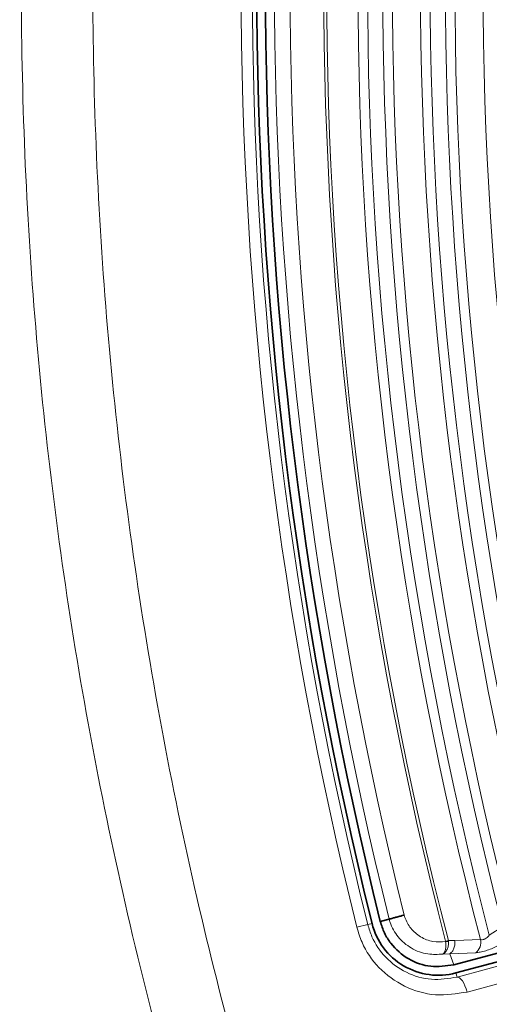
# Model space of a CAD drawing. Header units: millimetres. Extents: x 0 to 1118, y 0 to 864.
# Tile 54 of 200: x 352.35 to 356.94, y 434.46 to 444.08. Entities that reach past the tile are written whole.
import ezdxf

# ---------------------------------------------------------------- set-up
doc = ezdxf.new("R2010")
doc.units = ezdxf.units.MM

msp = doc.modelspace()

# ---------------------------------------------------------------- linework, layer by layer
at = {"color": 7, "linetype": 'Continuous', "lineweight": 35}
for p, q in [((356.5889, 434.8455), (363.6694, 436.7427)), ((362.8867, 436.4468), (356.6104, 434.765)), ((355.9579, 435.2913), (355.8718, 435.2681)), ((355.9579, 435.2913), (355.9579, 435.2913))]:
    msp.add_line(p, q, dxfattribs=at)
at = {"color": 7, "linetype": 'Continuous', "lineweight": 18}
for p, q in [((356.6213, 434.7245), (363.6893, 436.628)), ((355.7492, 435.2376), (355.6427, 435.2111)), ((355.7492, 435.2376), (355.791, 435.248)), ((356.9361, 435.1347), (357.0671, 435.2195)), ((356.5089, 435.0757), (356.5364, 435.0828)), ((356.5096, 435.0712), (356.5089, 435.0757)), ((356.5364, 435.0828), (356.5376, 435.0725)), ((356.5364, 435.0828), (356.5978, 435.0809)), ((356.5498, 434.9523), (356.4839, 434.9496)), ((356.5498, 434.9523), (356.5889, 434.8455)), ((356.8031, 434.9627), (356.5502, 434.9529)), ((356.6213, 434.7245), (356.6104, 434.765))]:
    msp.add_line(p, q, dxfattribs=at)
at = {"color": 7, "linetype": 'Continuous', "lineweight": 18, "flags": 128}
for points in [[(363.7874, 436.4821), (363.4849, 436.4007), (362.2751, 436.0749), (357.4358, 434.7715), (356.7194, 434.5786)], [(356.5978, 435.0809), (356.6887, 435.0845), (356.8503, 435.0909)], [(356.6213, 434.7245), (356.6328, 434.7242), (356.6456, 434.7178), (356.6591, 434.7054), (356.6728, 434.6877), (356.6861, 434.6652), (356.6987, 434.6388), (356.7099, 434.6096), (356.7194, 434.5786)]]:
    msp.add_lwpolyline(points, dxfattribs=at)
at = {"color": 7, "linetype": 'Continuous', "lineweight": 18}
for centre, radius, start, end in [((392.6659, 444.4261), 37.3465, 165.50061, 194.49938), ((392.6659, 444.4261), 37.3181, 165.50061, 194.49938), ((392.6659, 444.4261), 37.0122, 165.39113, 194.60887), ((392.6659, 444.4261), 36.9182, 165.42335, 194.57665), ((392.6659, 444.4261), 38.1527, 166.02319, 193.97681), ((392.6659, 444.4261), 38.0431, 166.02319, 193.97681), ((392.6659, 444.4261), 36.7701, 165.49984, 194.50016), ((392.6659, 444.4261), 36.676, 165.49984, 194.50016), ((392.6659, 444.4261), 36.4014, 165.39699, 194.60301), ((392.6659, 444.4261), 37.8275, 166.0265, 193.97425), ((392.6659, 444.4261), 37.675, 166.03072, 193.97097), ((392.6659, 444.4261), 36.3074, 165.42979, 194.57021), ((392.6659, 444.4261), 36.1593, 165.50761, 194.49239), ((392.6659, 444.4261), 36.0652, 165.50761, 194.49239), ((392.6659, 444.4261), 35.7906, 165.40305, 194.59695), ((356.5516, 434.4639), 0.6088, 91.31842, 93.94937), ((356.7264, 435.0637), 0.1268, 307.19479, 12.36546)]:
    msp.add_arc(centre, radius, start, end, dxfattribs=at)
at = {"color": 7, "linetype": 'Continuous', "lineweight": 35}
for centre, radius, start, end in [((392.6659, 444.4261), 38, 166.02319, 193.97681), ((392.6659, 444.4261), 37.9167, 166.02319, 193.97681), ((356.4379, 435.409), 0.6667, 193.97681, 285)]:
    msp.add_arc(centre, radius, start, end, dxfattribs=at)
at = {"color": 7, "linetype": 'Continuous', "lineweight": 18}
for points, knots in [([(392.9372, 484.6741), (392.9586, 484.674), (393.722, 484.6684), (395.2309, 484.6139), (397.4557, 484.4104), (399.6727, 484.083), (402.2273, 483.5591), (405.1022, 482.7588), (408.2601, 481.5902), (411.3417, 480.1459), (414.2842, 478.4496), (417.0641, 476.5183), (419.6623, 474.3729), (422.0974, 471.992), (424.3196, 469.4154), (426.307, 466.6727), (428.0518, 463.7881), (429.5625, 460.7378), (430.8094, 457.5665), (431.7793, 454.313), (432.4722, 451.0026), (432.8875, 447.6129), (433.0129, 444.1953), (432.8477, 440.7831), (432.398, 437.4042), (431.6547, 434.0391), (430.6279, 430.7582), (429.3303, 427.5892), (427.7789, 424.5561), (425.9561, 421.6335), (423.8976, 418.8907), (421.6275, 416.347), (419.1702, 414.0191), (416.4973, 411.883), (413.659, 409.9874), (410.689, 408.3489), (407.6133, 406.9705), (404.4023, 405.8444), (400.8327, 404.9228), (396.9091, 404.2994), (392.9746, 404.0906), (389.3256, 404.2421), (385.9834, 404.6592), (382.6564, 405.3614), (379.3998, 406.343), (376.2517, 407.5901), (373.2315, 409.0868), (370.3195, 410.8479), (367.5671, 412.8502), (365.0054, 415.0675), (362.6474, 417.478), (360.4796, 420.1033), (358.5408, 422.9052), (356.8535, 425.8495), (355.4223, 428.9111), (354.243, 432.1133), (353.3386, 435.4095), (352.7197, 438.7601), (352.3836, 442.1398), (352.3337, 445.5691), (352.5775, 448.9865), (353.1081, 452.3586), (353.9195, 455.6707), (355.0231, 458.9415), (356.4018, 462.0961), (358.0313, 465.0982), (359.8939, 467.9342), (362.0128, 470.6316), (364.3436, 473.1267), (366.8616, 475.4019), (369.5397, 477.4453), (372.41, 479.2766), (375.4167, 480.8536), (378.532, 482.1673), (381.7281, 483.2126), (385.0352, 483.996), (388.5789, 484.5234), (391.0496, 484.6644), (392.3732, 484.674), (392.3946, 484.6741)], [0, 0, 0, 0, 0.000254, 0.009071, 0.017929, 0.026787, 0.035686, 0.048899, 0.062203, 0.075649, 0.089289, 0.10251, 0.115824, 0.129279, 0.142929, 0.156203, 0.169477, 0.182941, 0.1966, 0.209917, 0.223233, 0.236741, 0.250446, 0.263818, 0.277286, 0.2909, 0.304717, 0.318082, 0.331542, 0.345149, 0.358959, 0.372239, 0.385613, 0.399131, 0.412846, 0.426117, 0.439388, 0.452847, 0.466501, 0.483141, 0.499966, 0.513227, 0.526489, 0.539939, 0.553582, 0.566854, 0.580127, 0.593587, 0.607242, 0.62052, 0.633797, 0.647264, 0.660926, 0.674233, 0.687539, 0.701036, 0.71473, 0.728102, 0.741475, 0.75504, 0.768805, 0.782132, 0.795554, 0.809274, 0.823098, 0.836409, 0.849815, 0.863366, 0.877117, 0.890335, 0.903644, 0.917096, 0.930742, 0.943937, 0.957224, 0.970651, 0.984272, 0.999746, 1, 1, 1, 1]), ([(392.3326, 484.1673), (391.0472, 484.1206), (388.6638, 484.0342), (385.2093, 483.5037), (381.9763, 482.7481), (378.7858, 481.7074), (375.7023, 480.4034), (372.7477, 478.8475), (369.9491, 477.0607), (367.2833, 475.0237), (364.9615, 472.914), (362.9605, 470.794), (361.2591, 468.728), (359.6926, 466.5401), (358.2748, 464.2432), (356.9166, 461.6661), (355.6766, 458.803), (354.6044, 455.6252), (353.7958, 452.3322), (353.2729, 448.9868), (353.0362, 445.6427), (353.0753, 442.3044), (353.3976, 438.9452), (354.0036, 435.6295), (354.88, 432.4001), (356.0127, 429.2763), (357.4177, 426.227), (359.0713, 423.3152), (360.961, 420.5584), (363.0591, 417.9879), (365.3886, 415.577), (367.9067, 413.3803), (370.6009, 411.4033), (373.4326, 409.671), (376.4302, 408.1661), (379.5342, 406.9265), (382.7311, 405.9532), (385.9758, 405.256), (389.3016, 404.8286), (392.923, 404.6737), (396.8319, 404.8797), (400.6641, 405.4895), (404.1561, 406.3904), (407.2903, 407.4859), (410.3531, 408.8544), (413.284, 410.4759), (416.062, 412.3373), (418.6654, 414.4162), (421.108, 416.7295), (423.3453, 419.2448), (425.3525, 421.9296), (427.1279, 424.7708), (428.673, 427.7851), (429.9541, 430.9211), (430.9559, 434.1273), (431.6869, 437.397), (432.1442, 440.753), (432.314, 444.1318), (432.1991, 447.4804), (431.8124, 450.7834), (431.145, 454.0736), (430.2028, 457.291), (428.9972, 460.4095), (427.5461, 463.394), (425.8334, 466.2765), (423.888, 468.9941), (421.7226, 471.5352), (419.3647, 473.8746), (416.7915, 476.0296), (414.0501, 477.9539), (411.1632, 479.6349), (408.1622, 481.0617), (405.019, 482.2431), (402.1464, 483.0515), (399.5975, 483.5785), (397.4163, 483.9018), (395.2136, 484.1128), (393.7385, 484.1491), (392.9992, 484.1673)], [0, 0, 0, 0, 0.015515, 0.0287692, 0.0421162, 0.0555611, 0.0692326, 0.0824839, 0.095828, 0.1092703, 0.1229392, 0.1336522, 0.1444388, 0.1552255, 0.1661126, 0.1769997, 0.1903669, 0.2037342, 0.2174427, 0.2312525, 0.244561, 0.2578694, 0.2715108, 0.2852517, 0.2985113, 0.3118625, 0.3253198, 0.3389957, 0.3522394, 0.3656227, 0.3790059, 0.3926644, 0.4059135, 0.419303, 0.4326925, 0.4463582, 0.459604, 0.4729899, 0.4863758, 0.5000375, 0.5166971, 0.5335427, 0.546794, 0.5601857, 0.5735773, 0.5872453, 0.6005728, 0.6139003, 0.6274194, 0.6411372, 0.6544896, 0.667842, 0.6815363, 0.6953322, 0.7086868, 0.7220414, 0.7357341, 0.7495273, 0.7628325, 0.7761376, 0.7896295, 0.8033153, 0.8165613, 0.8299466, 0.8433319, 0.8569919, 0.8702446, 0.8835902, 0.8970432, 0.9107171, 0.9239755, 0.9373269, 0.9507855, 0.9644652, 0.9733076, 0.9821911, 0.9910747, 1, 1, 1, 1]), ([(356.1054, 435.3302), (356.1077, 435.3225), (356.1215, 435.2762), (356.1671, 435.1949), (356.2632, 435.111), (356.3842, 435.0632), (356.4683, 435.0686), (356.5096, 435.0712)], [0, 0, 0, 0, 0.044559, 0.268881, 0.506606, 0.757543, 1, 1, 1, 1]), ([(355.7492, 435.2376), (355.7615, 435.1974), (355.7976, 435.0796), (355.9195, 434.9039), (356.1247, 434.7563), (356.373, 434.6841), (356.5384, 434.711), (356.6213, 434.7245)], [0, 0, 0, 0, 0.106853, 0.313718, 0.535637, 0.767241, 1, 1, 1, 1]), ([(356.4839, 434.9496), (356.4347, 434.9466), (356.3282, 434.9401), (356.1711, 434.999), (356.0413, 435.1096), (355.9796, 435.2182), (355.9611, 435.2806), (355.9579, 435.2913)], [0, 0, 0, 0, 0.218766, 0.473747, 0.718651, 0.951892, 1, 1, 1, 1]), ([(356.7194, 434.5786), (356.6169, 434.562), (356.4118, 434.5287), (356.1047, 434.6184), (355.852, 434.8007), (355.7023, 435.0167), (355.6579, 435.1616), (355.6427, 435.2111)], [0, 0, 0, 0, 0.229867, 0.4599, 0.682385, 0.89158, 1, 1, 1, 1]), ([(356.8503, 435.0909), (356.8558, 435.0899), (356.8656, 435.0882), (356.8793, 435.0913), (356.8926, 435.0961), (356.9075, 435.1043), (356.9245, 435.1188), (356.9323, 435.1296), (356.9361, 435.1347)], [0, 0, 0, 0, 0.20048, 0.360397, 0.395798, 0.593347, 0.805491, 1, 1, 1, 1]), ([(356.5376, 435.0725), (356.5376, 435.0619), (356.5377, 435.0378), (356.5281, 435.0015), (356.5101, 434.9693), (356.4933, 434.9547), (356.4842, 434.9498), (356.4839, 434.9496)], [0, 0, 0, 0, 0.2027205, 0.4619779, 0.7228323, 0.9893051, 1, 1, 1, 1]), ([(356.5096, 435.0712), (356.5107, 435.0607), (356.5131, 435.0367), (356.5099, 435.0007), (356.5003, 434.969), (356.49, 434.9546), (356.4841, 434.9498), (356.4839, 434.9496)], [0, 0, 0, 0, 0.202714, 0.461919, 0.722749, 0.986485, 1, 1, 1, 1]), ([(356.5978, 435.0809), (356.5984, 435.0768), (356.6, 435.0648), (356.5999, 435.0394), (356.5929, 435.0062), (356.5758, 434.9732), (356.5587, 434.9597), (356.5502, 434.9529)], [0, 0, 0, 0, 0.08068, 0.23662, 0.491081, 0.745541, 1, 1, 1, 1]), ([(357.0482, 435.0481), (357.036, 435.0407), (357.0095, 435.0247), (356.9579, 435.0013), (356.9013, 434.9811), (356.8459, 434.9667), (356.8174, 434.9641), (356.8031, 434.9627)], [0, 0, 0, 0, 0.178044, 0.384194, 0.588202, 0.794156, 1, 1, 1, 1]), ([(356.5502, 434.9529), (356.5501, 434.9528), (356.5499, 434.9527), (356.5498, 434.9525), (356.5498, 434.9524), (356.5498, 434.9523)], [0, 0, 0, 0, 0.22367, 0.613906, 1, 1, 1, 1])]:
    msp.add_open_spline(points, degree=3, knots=knots, dxfattribs=at)
at = {"color": 7, "linetype": 'Continuous', "lineweight": 35}
for points, knots in [([(356.1054, 435.3302), (356.1035, 435.3297), (356.0926, 435.3267), (356.0684, 435.3202), (356.0333, 435.3109), (355.999, 435.3018), (355.9714, 435.2946), (355.9624, 435.2924), (355.9579, 435.2913)], [0, 0, 0, 0, 0.033404, 0.186509, 0.389911, 0.593282, 0.796641, 1, 1, 1, 1]), ([(355.8718, 435.2681), (355.8838, 435.2298), (355.9079, 435.1533), (355.9927, 435.0185), (356.1418, 434.8894), (356.3633, 434.8118), (356.5137, 434.8343), (356.5889, 434.8455)], [0, 0, 0, 0, 0.12527, 0.250558, 0.500343, 0.750286, 1, 1, 1, 1])]:
    msp.add_open_spline(points, degree=3, knots=knots, dxfattribs=at)

doc.saveas('drawing.dxf')
